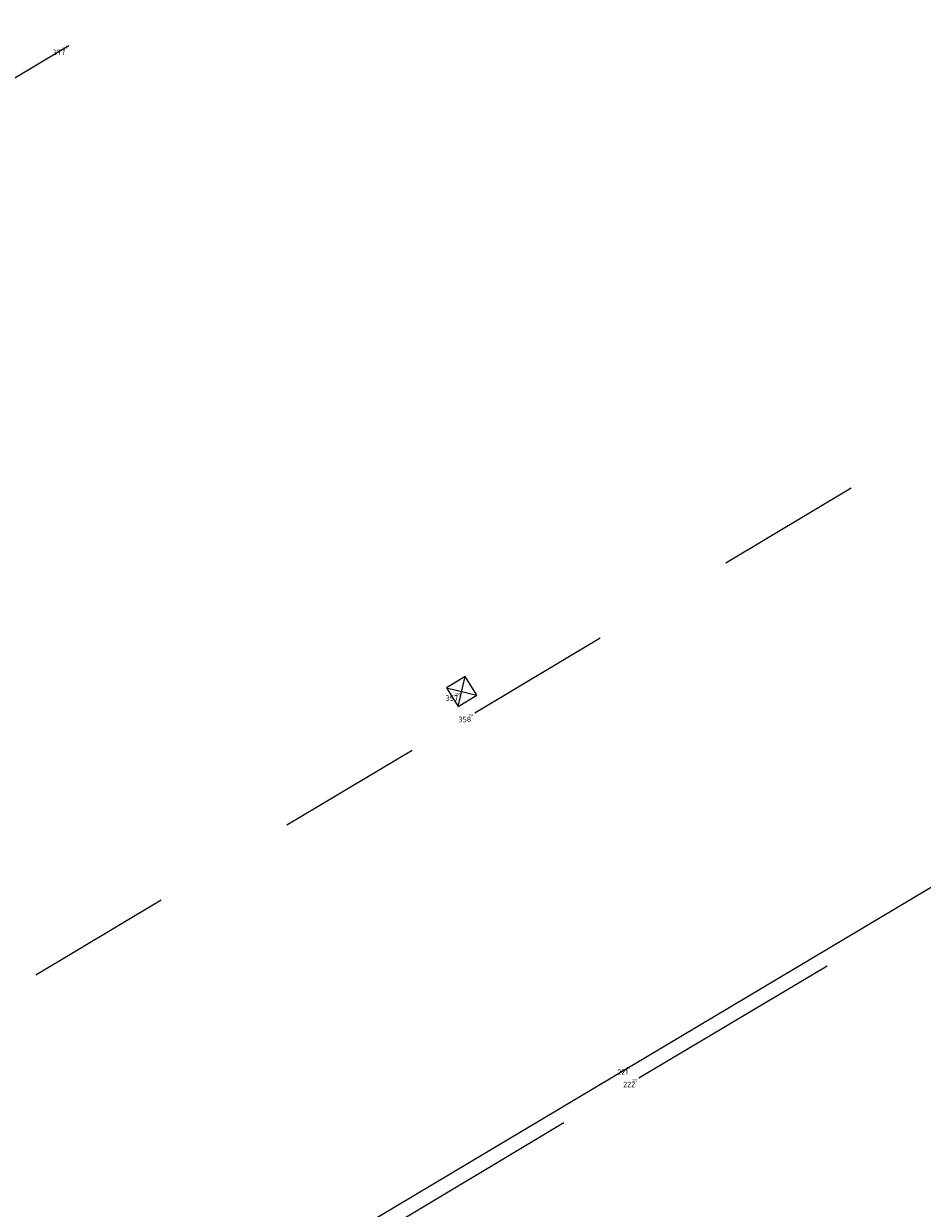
# Model space of a CAD drawing. Header units: metres. Extents: x 127882 to 128093, y 464596 to 464731.
# Tile 5 of 31: x 127915 to 127927, y 464623 to 464639. Entities that reach past the tile are written whole.
import ezdxf
from ezdxf.enums import TextEntityAlignment as Align

# ---------------------------------------------------------------- set-up
doc = ezdxf.new("R2010")
doc.units = ezdxf.units.M
doc.linetypes.add('XX-DASHDOT', pattern=[10, 3, -2, 0, -2, 3])
doc.linetypes.add('XX-HIDDEN', pattern=[4, 2, -2])
for name, color, linetype in [('B-ME-AL-SITUATIEMETING-S @ 1', 7, 'Continuous'), ('B-WE-AL-SITUATIEMETING-S @ 1', 7, 'Continuous'), ('X-XX-AL-MEETPUNT_DATA_PUNTNUMMER-T18', 7, 'Continuous')]:
    doc.layers.add(name, color=color, linetype=linetype)
for name, color, linetype, lineweight in [('B-WE-RI-HWA_KOLK-S @ 1', 150, 'Continuous', 25), ('B-WE-VH-KANTOPSLUITING_ACHTERKANTBAND-G', 40, 'XX-DASHDOT', 18), ('B-WE-VH-KANTVERHARDING-G', 40, 'Continuous', 18), ('B-WE-VH-MATERIAALGRENS-G', 7, 'XX-HIDDEN', 18)]:
    doc.layers.add(name, color=color, linetype=linetype, lineweight=lineweight)
doc.styles.add('NLCS-ISO-ANNOTATIVE-T18', font='NLCS-ISO.ttf', dxfattribs={"height": 1.8})

# ---------------------------------------------------------------- blocks, each defined once
blk = doc.blocks.new('SAL-MEETPUNT_MARKER-SO')
at = {"layer": 'X-XX-AL-MEETPUNT_DATA_PUNTNUMMER-T18', "style": 'NLCS-ISO-ANNOTATIVE-T18'}
blk.add_attdef('PUNTID', text='', height=1.5, dxfattribs=at).set_placement((-1, -2.59), align=Align.RIGHT)
blk = doc.blocks.new('B-SRI-KOLK_STRAAT-SO')
at = {"color": 0, "flags": 128}
blk.add_lwpolyline([(-0.75, -0.75), (0.75, -0.75), (0.75, 0.75), (-0.75, 0.75)], close=True, dxfattribs=at)
for points in [[(-0.75, -0.75), (0.75, 0.75)], [(0.75, -0.75), (-0.75, 0.75)]]:
    blk.add_lwpolyline(points, dxfattribs=at)

msp = doc.modelspace()

# ---------------------------------------------------------------- linework, layer by layer
at = {"layer": 'B-WE-VH-KANTOPSLUITING_ACHTERKANTBAND-G'}
msp.add_polyline3d([(127903.583, 464613.044, -0.623), (127913.703, 464619.038, -0.637), (127923.39, 464624.842, -0.592), (127933.801, 464631.027, -0.553), (127943.629, 464636.916, -0.533), (127952.704, 464642.3, -0.518), (127961.447, 464647.569, -0.517)], dxfattribs=at)
at = {"layer": 'B-WE-VH-KANTVERHARDING-G'}
msp.add_polyline3d([(127903.542, 464613.115, -0.619), (127913.631, 464619.243, -0.647), (127923.296, 464625.011, -0.595), (127933.681, 464631.203, -0.549), (127943.536, 464637.101, -0.52), (127952.586, 464642.473, -0.507), (127961.326, 464647.764, -0.511), (127963.954, 464643.529, -0.377)], dxfattribs=at)
at = {"layer": 'B-WE-VH-MATERIAALGRENS-G'}
msp.add_polyline3d([(127910.375, 464623.549, -0.715), (127911.705, 464624.201, -0.729), (127921.147, 464629.84, -0.691), (127930.617, 464635.503, -0.643), (127940.037, 464641.124, -0.642), (127949.493, 464646.779, -0.645), (127955.714, 464650.507, -0.616), (127956.166, 464651.006, -0.6), (127956.258, 464651.604, -0.607), (127956.003, 464652.261, -0.6), (127951.77, 464659.274, -0.429), (127951.307, 464659.676, -0.398), (127950.796, 464659.792, -0.397), (127950.234, 464659.631, -0.406), (127943.955, 464655.897, -0.396), (127934.553, 464650.285, -0.401), (127925.045, 464644.61, -0.414), (127915.592, 464638.972, -0.433), (127909.866, 464635.562, -0.461)], dxfattribs=at)

# ---------------------------------------------------------------- block references
at = {"layer": 'B-ME-AL-SITUATIEMETING-S @ 1'}
ref = msp.add_blockref('SAL-MEETPUNT_MARKER-SO', (127915.592, 464638.972, -0.433), dxfattribs=dict(at, xscale=0.02, yscale=0.02, zscale=0.02))
ref.add_attrib('PUNTID', '377', dxfattribs={"layer": 'X-XX-AL-MEETPUNT_DATA_PUNTNUMMER-T18', "height": 0.03, "style": 'NLCS-ISO-ANNOTATIVE-T18'}).set_placement((127915.572, 464638.92, -0.433), align=Align.RIGHT)
ref = msp.add_blockref('SAL-MEETPUNT_MARKER-SO', (127920.968, 464630.131, -0.709), dxfattribs=dict(at, xscale=0.02, yscale=0.02, zscale=0.02))
ref.add_attrib('PUNTID', '357', dxfattribs={"layer": 'X-XX-AL-MEETPUNT_DATA_PUNTNUMMER-T18', "height": 0.03, "style": 'NLCS-ISO-ANNOTATIVE-T18'}).set_placement((127920.948, 464630.079, -0.709), align=Align.RIGHT)
ref = msp.add_blockref('SAL-MEETPUNT_MARKER-SO', (127921.147, 464629.84, -0.691), dxfattribs=dict(at, xscale=0.02, yscale=0.02, zscale=0.02))
ref.add_attrib('PUNTID', '358', dxfattribs={"layer": 'X-XX-AL-MEETPUNT_DATA_PUNTNUMMER-T18', "height": 0.03, "style": 'NLCS-ISO-ANNOTATIVE-T18'}).set_placement((127921.127, 464629.788, -0.691), align=Align.RIGHT)
ref = msp.add_blockref('SAL-MEETPUNT_MARKER-SO', (127923.296, 464625.011, -0.595), dxfattribs=dict(at, xscale=0.02, yscale=0.02, zscale=0.02))
ref.add_attrib('PUNTID', '221', dxfattribs={"layer": 'X-XX-AL-MEETPUNT_DATA_PUNTNUMMER-T18', "height": 0.03, "style": 'NLCS-ISO-ANNOTATIVE-T18'}).set_placement((127923.276, 464624.96, -0.595), align=Align.RIGHT)
ref = msp.add_blockref('SAL-MEETPUNT_MARKER-SO', (127923.39, 464624.842, -0.592), dxfattribs=dict(at, xscale=0.02, yscale=0.02, zscale=0.02))
ref.add_attrib('PUNTID', '222', dxfattribs={"layer": 'X-XX-AL-MEETPUNT_DATA_PUNTNUMMER-T18', "height": 0.03, "style": 'NLCS-ISO-ANNOTATIVE-T18'}).set_placement((127923.37, 464624.79, -0.592), align=Align.RIGHT)
at = {"layer": 'B-WE-AL-SITUATIEMETING-S @ 1'}
ref = msp.add_blockref('SAL-MEETPUNT_MARKER-SO', (127915.592, 464638.972, -0.433), dxfattribs=dict(at, xscale=0.05, yscale=0.05, zscale=0.05))
ref.add_attrib('PUNTID', '377', dxfattribs={"layer": 'X-XX-AL-MEETPUNT_DATA_PUNTNUMMER-T18', "height": 0.075, "style": 'NLCS-ISO-ANNOTATIVE-T18'}).set_placement((127915.542, 464638.843, -0.433), align=Align.RIGHT)
ref = msp.add_blockref('SAL-MEETPUNT_MARKER-SO', (127920.968, 464630.131, -0.709), dxfattribs=dict(at, xscale=0.05, yscale=0.05, zscale=0.05))
ref.add_attrib('PUNTID', '357', dxfattribs={"layer": 'X-XX-AL-MEETPUNT_DATA_PUNTNUMMER-T18', "height": 0.075, "style": 'NLCS-ISO-ANNOTATIVE-T18'}).set_placement((127920.918, 464630.001, -0.709), align=Align.RIGHT)
ref = msp.add_blockref('SAL-MEETPUNT_MARKER-SO', (127921.147, 464629.84, -0.691), dxfattribs=dict(at, xscale=0.05, yscale=0.05, zscale=0.05))
ref.add_attrib('PUNTID', '358', dxfattribs={"layer": 'X-XX-AL-MEETPUNT_DATA_PUNTNUMMER-T18', "height": 0.075, "style": 'NLCS-ISO-ANNOTATIVE-T18'}).set_placement((127921.097, 464629.71, -0.691), align=Align.RIGHT)
ref = msp.add_blockref('SAL-MEETPUNT_MARKER-SO', (127923.296, 464625.011, -0.595), dxfattribs=dict(at, xscale=0.05, yscale=0.05, zscale=0.05))
ref.add_attrib('PUNTID', '221', dxfattribs={"layer": 'X-XX-AL-MEETPUNT_DATA_PUNTNUMMER-T18', "height": 0.075, "style": 'NLCS-ISO-ANNOTATIVE-T18'}).set_placement((127923.246, 464624.882, -0.595), align=Align.RIGHT)
ref = msp.add_blockref('SAL-MEETPUNT_MARKER-SO', (127923.39, 464624.842, -0.592), dxfattribs=dict(at, xscale=0.05, yscale=0.05, zscale=0.05))
ref.add_attrib('PUNTID', '222', dxfattribs={"layer": 'X-XX-AL-MEETPUNT_DATA_PUNTNUMMER-T18', "height": 0.075, "style": 'NLCS-ISO-ANNOTATIVE-T18'}).set_placement((127923.34, 464624.712, -0.592), align=Align.RIGHT)
at = {"layer": 'B-WE-RI-HWA_KOLK-S @ 1', "xscale": 0.2, "yscale": 0.2, "zscale": 0.2, "rotation": 301.674557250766}
msp.add_blockref('B-SRI-KOLK_STRAAT-SO', (127920.968, 464630.131, -0.709), dxfattribs=at)

doc.saveas('drawing.dxf')
